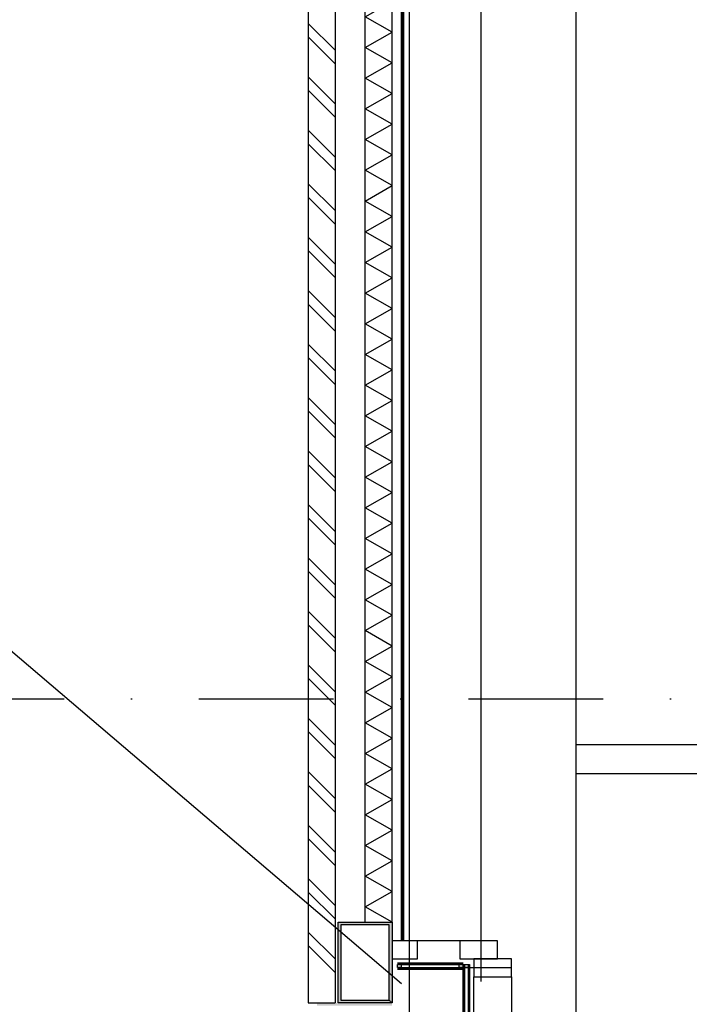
# Model space of a CAD drawing. Extents: x -24509 to 27927, y 98041 to 125706.
# Tile 10 of 19: x -17174 to -14688, y 112522 to 116180. Entities that reach past the tile are written whole.
import ezdxf

# ---------------------------------------------------------------- set-up
doc = ezdxf.new("R2010")
doc.units = 0
doc.header["$LTSCALE"] = 1000
doc.header["$MEASUREMENT"] = 0
doc.linetypes.add('DASHDOT', pattern=[1, 0.5, -0.25, 0, -0.25])
doc.linetypes.add('HIDDEN', pattern=[0.375, 0.25, -0.125])
for name, color, linetype in [('B02', 7, 'CONTINUOUS'), ('B03', 7, 'CONTINUOUS'), ('B06', 7, 'CONTINUOUS')]:
    doc.layers.add(name, color=color, linetype=linetype)

msp = doc.modelspace()

# ---------------------------------------------------------------- linework, layer by layer
at = {"layer": 'B02', "color": 5, "linetype": 'Continuous'}
msp.add_line((-15727.5, 122436.3), (-15727.5, 98041), dxfattribs=at)
at = {"layer": 'B02', "color": 5, "linetype": 'DASHDOT'}
msp.add_line((-24509.3, 113657.3), (23948.7, 113657.3), dxfattribs=at)
at = {"layer": 'B03', "color": 7, "linetype": 'Continuous'}
for p, q in [((-16102.5, 117977.3), (-16102.5, 112527.3)), ((-16002.5, 117977.3), (-16002.5, 112527.3)), ((-15756.5, 112757.8), (-15756.5, 117365.4)), ((-15747.5, 112757.8), (-15747.5, 117365.4)), ((-15747.5, 112757.8), (-15756.5, 112757.8)), ((-16102.5, 112527.3), (-16002.5, 112527.3))]:
    msp.add_line(p, q, dxfattribs=at)
at = {"layer": 'B03', "color": 1, "linetype": 'Continuous'}
for p, q in [((-15891.7, 112827.3), (-15891.7, 117746.8)), ((-15791.7, 112827.3), (-15791.7, 117746.8)), ((-14299.7, 113486.3), (-15107.9, 113486.3)), ((-14314.7, 113378.3), (-15107.9, 113378.3)), ((-15771.7, 112675.8), (-15527.7, 112675.8)), ((-15771.7, 112670.8), (-15527.7, 112670.8)), ((-15771.7, 112658.8), (-15528.7, 112658.8)), ((-15771.7, 112658.8), (-15552.7, 112658.8)), ((-15771.7, 112652.8), (-15528.7, 112652.8)), ((-15528.7, 112670.8), (-15528.7, 110597.3)), ((-15528.7, 112670.8), (-15522.7, 112670.8)), ((-15522.7, 112670.8), (-15522.7, 110597.3)), ((-15508.7, 112670.8), (-15508.7, 110597.3)), ((-15508.7, 112670.8), (-15503.7, 112670.8)), ((-15503.7, 112670.8), (-15503.7, 110597.3))]:
    msp.add_line(p, q, dxfattribs=at)
at = {"layer": 'B03', "color": 5, "linetype": 'Continuous'}
for p, q in [((-15461.2, 112758.6), (-15461.2, 117376.9)), ((-15107.9, 103482.4), (-15107.9, 117376.9)), ((-15754.2, 112757.8), (-15754.2, 117365.4)), ((-15752, 112757.8), (-15752, 117365.4)), ((-15749.8, 112757.8), (-15749.8, 117365.4)), ((-16102.5, 116166.1), (-16002.5, 116066.1)), ((-16102.5, 116116.1), (-16002.5, 116016.1)), ((-16102.5, 115967.6), (-16002.5, 115867.6)), ((-16102.5, 115917.6), (-16002.5, 115817.6)), ((-16102.5, 115769.1), (-16002.5, 115669.1)), ((-16102.5, 115719.1), (-16002.5, 115619.1)), ((-16102.5, 115570.5), (-16002.5, 115470.5)), ((-16102.5, 115520.5), (-16002.5, 115420.5)), ((-16102.5, 115372), (-16002.5, 115272)), ((-16102.5, 115322), (-16002.5, 115222)), ((-16102.5, 115173.4), (-16002.5, 115073.4)), ((-16102.5, 115123.4), (-16002.5, 115023.4)), ((-16102.5, 114974.9), (-16002.5, 114874.9)), ((-16102.5, 114924.9), (-16002.5, 114824.9)), ((-16102.5, 114776.3), (-16002.5, 114676.3)), ((-16102.5, 114726.3), (-16002.5, 114626.3)), ((-16102.5, 114577.8), (-16002.5, 114477.8)), ((-16102.5, 114527.8), (-16002.5, 114427.8)), ((-16102.5, 114379.2), (-16002.5, 114279.2)), ((-16102.5, 114329.2), (-16002.5, 114229.2)), ((-16102.5, 114180.7), (-16002.5, 114080.7)), ((-16102.5, 114130.7), (-16002.5, 114030.7)), ((-16102.5, 113982.1), (-16002.5, 113882.1)), ((-16102.5, 113932.1), (-16002.5, 113832.1)), ((-16102.5, 113783.6), (-16002.5, 113683.6)), ((-16102.5, 113733.6), (-16002.5, 113633.6)), ((-16102.5, 113585.1), (-16002.5, 113485.1)), ((-16102.5, 113535.1), (-16002.5, 113435.1)), ((-16102.5, 113386.5), (-16002.5, 113286.5)), ((-16102.5, 113336.5), (-16002.5, 113236.5)), ((-16102.5, 113188), (-16002.5, 113088)), ((-16102.5, 113138), (-16002.5, 113038)), ((-16102.5, 112989.4), (-16002.5, 112889.4)), ((-16102.5, 112939.4), (-16002.5, 112839.4)), ((-16102.5, 112790.9), (-16002.5, 112690.9)), ((-16102.5, 112740.9), (-16002.5, 112640.9)), ((-15540.2, 112757.8), (-15747.5, 112757.8)), ((-15771.7, 112673.3), (-15527.5, 112673.3)), ((-15771.7, 112655.8), (-15528.7, 112655.8)), ((-15771.7, 112655.8), (-15552.2, 112655.8)), ((-15525.7, 112670.8), (-15525.7, 110597.3)), ((-15506.2, 112670.8), (-15506.2, 110597.3))]:
    msp.add_line(p, q, dxfattribs=at)
at = {"layer": 'B03', "color": 5, "linetype": 'HIDDEN'}
msp.add_line((-15461.2, 105107.4), (-15461.2, 112758.6), dxfattribs=at)
at = {"layer": 'B03', "color": 5, "linetype": 'DASHDOT'}
msp.add_line((-15347.7, 112657.3), (-15614.7, 112657.3), dxfattribs=at)
at = {"layer": 'B03', "color": 5, "linetype": 'Continuous'}
for points in [[(-15791.7, 116133.3), (-15891.7, 116190.3), (-15791.7, 116247.3)], [(-15791.7, 116019.3), (-15891.7, 116076.3), (-15791.7, 116133.3)], [(-15791.7, 115905.3), (-15891.7, 115962.3), (-15791.7, 116019.3)], [(-15791.7, 115791.3), (-15891.7, 115848.3), (-15791.7, 115905.3)], [(-15791.7, 115677.3), (-15891.7, 115734.3), (-15791.7, 115791.3)], [(-15791.7, 115563.3), (-15891.7, 115620.3), (-15791.7, 115677.3)], [(-15791.7, 115449.3), (-15891.7, 115506.3), (-15791.7, 115563.3)], [(-15791.7, 115335.3), (-15891.7, 115392.3), (-15791.7, 115449.3)], [(-15791.7, 115221.3), (-15891.7, 115278.3), (-15791.7, 115335.3)], [(-15791.7, 115107.3), (-15891.7, 115164.3), (-15791.7, 115221.3)], [(-15791.7, 114993.3), (-15891.7, 115050.3), (-15791.7, 115107.3)], [(-15791.7, 114879.3), (-15891.7, 114936.3), (-15791.7, 114993.3)], [(-15791.7, 114765.3), (-15891.7, 114822.3), (-15791.7, 114879.3)], [(-15791.7, 114651.3), (-15891.7, 114708.3), (-15791.7, 114765.3)], [(-15791.7, 114537.3), (-15891.7, 114594.3), (-15791.7, 114651.3)], [(-15791.7, 114423.3), (-15891.7, 114480.3), (-15791.7, 114537.3)], [(-15791.7, 114309.3), (-15891.7, 114366.3), (-15791.7, 114423.3)], [(-15791.7, 114195.3), (-15891.7, 114252.3), (-15791.7, 114309.3)], [(-15791.7, 114081.3), (-15891.7, 114138.3), (-15791.7, 114195.3)], [(-15791.7, 113967.3), (-15891.7, 114024.3), (-15791.7, 114081.3)], [(-15791.7, 113853.3), (-15891.7, 113910.3), (-15791.7, 113967.3)], [(-15791.7, 113739.3), (-15891.7, 113796.3), (-15791.7, 113853.3)], [(-15791.7, 113625.3), (-15891.7, 113682.3), (-15791.7, 113739.3)], [(-15791.7, 113511.3), (-15891.7, 113568.3), (-15791.7, 113625.3)], [(-15791.7, 113397.3), (-15891.7, 113454.3), (-15791.7, 113511.3)], [(-15791.7, 113283.3), (-15891.7, 113340.3), (-15791.7, 113397.3)], [(-15791.7, 113169.3), (-15891.7, 113226.3), (-15791.7, 113283.3)], [(-15791.7, 113055.3), (-15891.7, 113112.3), (-15791.7, 113169.3)], [(-15791.7, 112941.3), (-15891.7, 112998.3), (-15791.7, 113055.3)], [(-15791.7, 112827.3), (-15891.7, 112884.3), (-15791.7, 112941.3)]]:
    msp.add_lwpolyline(points, dxfattribs=at)
at = {"layer": 'B03', "color": 2, "linetype": 'Continuous'}
msp.add_lwpolyline([(-15791.7, 112527.3), (-15991.7, 112527.3), (-15991.7, 112827.3), (-15791.7, 112827.3), (-15791.7, 112527.3), (-15801.7, 112537.3), (-15801.7, 112817.3), (-15981.7, 112817.3), (-15981.7, 112537.3), (-15801.7, 112537.3)], close=True, dxfattribs=at)
at = {"layer": 'B03', "color": 7, "linetype": 'Continuous'}
for points in [[(-15791.7, 112690.8), (-15697.5, 112690.8), (-15697.5, 112757.8), (-15791.7, 112757.8)], [(-15540.2, 112690.8), (-15400.2, 112690.8), (-15400.2, 112757.8), (-15505.2, 112757.8), (-15540.2, 112757.8), (-15540.2, 112739.3)], [(-15487.7, 112623.8), (-15347.7, 112623.8), (-15347.7, 112690.8), (-15452.7, 112690.8), (-15487.7, 112690.8), (-15487.7, 112672.3)]]:
    msp.add_lwpolyline(points, close=True, dxfattribs=at)
at = {"layer": 'B03', "color": 1, "linetype": 'Continuous'}
for points in [[(-15771.7, 112670.8), (-15757.7, 112670.8), (-15757.7, 112658.8), (-15771.7, 112658.8)], [(-15542.7, 112670.8), (-15528.7, 112670.8), (-15528.7, 112658.8), (-15542.7, 112658.8)], [(-15522.7, 112670.8), (-15508.7, 112670.8), (-15508.7, 112658.8), (-15522.7, 112658.8)], [(-15522.7, 112670.8), (-15508.7, 112670.8), (-15508.7, 112658.8), (-15522.7, 112658.8)], [(-15522.7, 112670.8), (-15508.7, 112670.8), (-15508.7, 112658.8), (-15522.7, 112658.8)]]:
    msp.add_lwpolyline(points, close=True, dxfattribs=at)
at = {"layer": 'B03', "color": 5, "linetype": 'Continuous'}
msp.add_lwpolyline([(-15487.7, 112623.8), (-15347.7, 112623.8), (-15347.7, 103631), (-15487.7, 103631)], close=True, dxfattribs=at)
at = {"layer": 'B03', "color": 2, "linetype": 'Continuous'}
for points in [[(-15991.7, 112827.3), (-15981.7, 112817.3), (-15981.7, 112537.3)], [(-15991.7, 112827.3), (-15791.7, 112827.3), (-15981.7, 112817.3)], [(-15981.7, 112537.3), (-15991.7, 112527.3), (-15991.7, 112827.3)], [(-15791.7, 112827.3), (-15801.7, 112817.3), (-15981.7, 112817.3)], [(-15791.7, 112827.3), (-15801.7, 112537.3), (-15801.7, 112817.3)], [(-15791.7, 112827.3), (-15791.7, 112527.3), (-15801.7, 112537.3)], [(-15791.7, 112517.3), (-16070.6, 112517.3), (-15791.7, 112527.3), (-16070.6, 112527.3)], [(-15981.7, 112537.3), (-15791.7, 112527.3), (-15991.7, 112527.3)], [(-15981.7, 112537.3), (-15801.7, 112537.3), (-15791.7, 112527.3)]]:
    msp.add_solid(points, dxfattribs=at)
at = {"layer": 'B06', "color": 5, "linetype": 'Continuous'}
msp.add_lwpolyline([(-19128, 114432), (-17906, 114432), (-15756, 112599)], dxfattribs=at)

doc.saveas('drawing.dxf')
